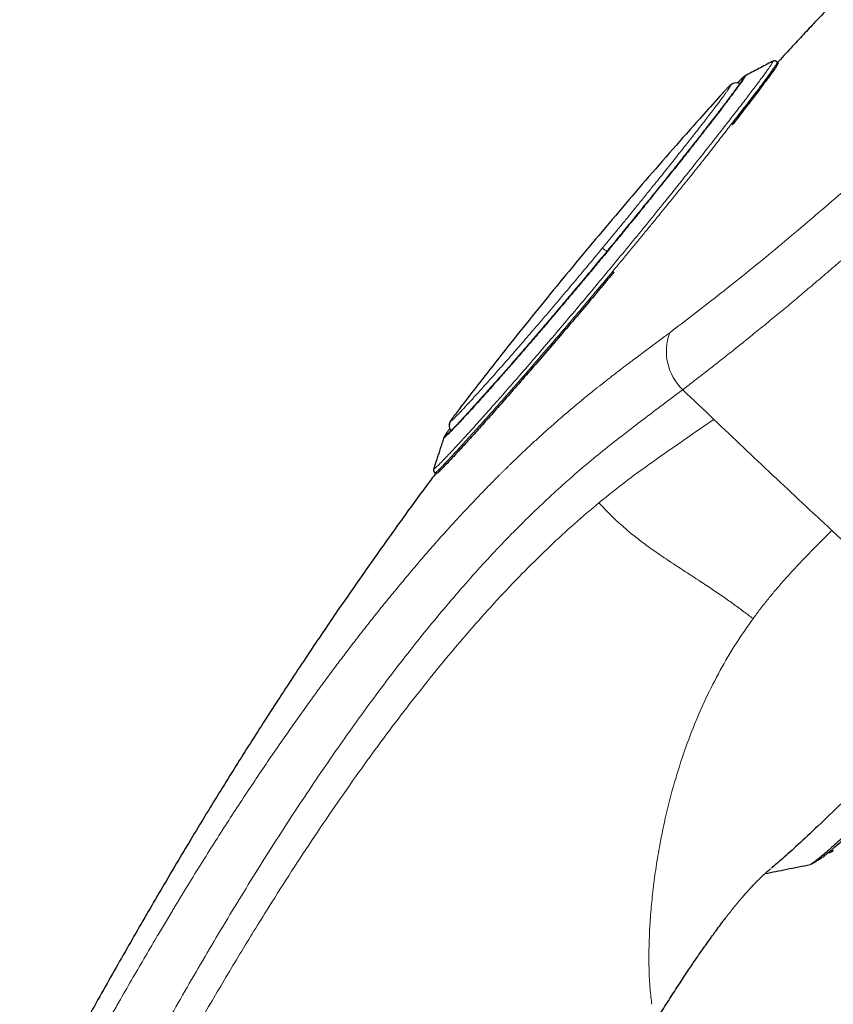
# Model space of a CAD drawing. Header units: millimetres. Extents: x 8 to 1170, y 12 to 886.
# Tile 207 of 256: x 1021 to 1061, y 782 to 831. Entities that reach past the tile are written whole.
import ezdxf

# ---------------------------------------------------------------- set-up
doc = ezdxf.new("R2010")
doc.units = ezdxf.units.MM

msp = doc.modelspace()

# ---------------------------------------------------------------- linework, layer by layer
at = {"color": 7, "linetype": 'Continuous', "lineweight": 30}
for p, q in [((1058.707, 828.941), (1058.667, 828.979)), ((1056.78, 827.893), (1056.735, 827.914)), ((1055.904, 827.397), (1055.897, 827.39)), ((1042.498, 811.301), (1042.483, 811.281)), ((1041.459, 808.345), (1041.513, 808.294)), ((1061.478, 789.376), (1061.474, 789.374)), ((1058.38, 788.511), (1058.416, 788.541))]:
    msp.add_line(p, q, dxfattribs=at)
at = {"color": 8, "linetype": 'Continuous', "lineweight": 0}
msp.add_line((1056.736, 827.914), (1056.742, 827.912), dxfattribs=at)
at = {"color": 8, "linetype": 'Continuous', "lineweight": 0, "flags": 128}
for points in [[(1055.473, 811.034), (1055.278, 811.22), (1055.083, 811.406), (1054.888, 811.592), (1054.692, 811.779), (1054.497, 811.965), (1054.302, 812.151), (1054.108, 812.338), (1053.913, 812.525)], [(1068.866, 798.627), (1067.928, 799.475), (1066.991, 800.324), (1066.056, 801.175), (1065.122, 802.028), (1064.19, 802.882), (1063.26, 803.739), (1062.331, 804.597), (1061.403, 805.457)]]:
    msp.add_lwpolyline(points, dxfattribs=at)
at = {"color": 7, "linetype": 'Continuous', "lineweight": 30}
for centre, radius, start, end in [((1056.607, 827.535), 0.4, 71.2905, 137.837), ((1042.575, 810.7), 0.4, 142.7249, 218.4096), ((947.181, 977.354), 220, 300.97239, 301.10582)]:
    msp.add_arc(centre, radius, start, end, dxfattribs=at)
at = {"color": 8, "linetype": 'Continuous', "lineweight": 0}
for centre, radius, start, end in [((1049.098, 818.313), 1.528, 48.9373, 59.4187), ((1055.771, 814.454), 2.679, 159.6263, 226.0859)]:
    msp.add_arc(centre, radius, start, end, dxfattribs=at)
for points, knots in [([(1053.259, 815.387), (1053.654, 815.685), (1054.442, 816.282), (1055.672, 817.239), (1056.933, 818.241), (1058.224, 819.293), (1059.543, 820.391), (1060.888, 821.535), (1062.256, 822.724), (1063.645, 823.957), (1065.054, 825.232), (1066.482, 826.546), (1067.928, 827.897), (1069.391, 829.282), (1070.871, 830.699), (1072.368, 832.141), (1073.881, 833.606), (1075.409, 835.089), (1076.95, 836.586), (1078.505, 838.095), (1080.07, 839.612), (1081.644, 841.134), (1083.225, 842.659), (1084.809, 844.185), (1086.397, 845.708), (1087.981, 847.229), (1089.559, 848.746), (1091.129, 850.257), (1092.688, 851.761), (1094.235, 853.255), (1095.767, 854.739), (1097.281, 856.209), (1098.776, 857.666), (1100.248, 859.106), (1101.696, 860.528), (1103.118, 861.93), (1104.513, 863.308), (1105.88, 864.66), (1107.216, 865.985), (1108.521, 867.281), (1109.794, 868.544), (1111.031, 869.774), (1112.233, 870.969), (1113.396, 872.126), (1114.52, 873.243), (1115.602, 874.319), (1116.641, 875.352), (1117.635, 876.341), (1118.583, 877.284), (1119.484, 878.181), (1120.336, 879.031), (1121.138, 879.832), (1121.889, 880.583), (1122.586, 881.283), (1123.229, 881.931), (1123.815, 882.526), (1124.345, 883.068), (1124.817, 883.556), (1125.23, 883.989), (1125.584, 884.367), (1125.88, 884.691), (1126.115, 884.958), (1126.29, 885.17), (1126.404, 885.326), (1126.458, 885.426), (1126.448, 885.467), (1126.383, 885.455), (1126.29, 885.401), (1126.244, 885.375)], [0, 0, 0, 0, 0.015143, 0.030276, 0.045399, 0.060513, 0.07562, 0.090722, 0.105821, 0.120921, 0.136024, 0.151133, 0.166251, 0.181383, 0.196532, 0.211701, 0.226883, 0.242073, 0.257272, 0.272479, 0.287691, 0.302906, 0.318121, 0.333332, 0.348538, 0.363734, 0.37892, 0.394099, 0.409272, 0.42444, 0.439605, 0.454767, 0.469928, 0.48509, 0.500253, 0.515418, 0.530584, 0.545752, 0.560922, 0.576095, 0.59127, 0.606447, 0.621625, 0.636805, 0.651985, 0.667167, 0.682348, 0.697528, 0.712708, 0.727887, 0.743066, 0.758244, 0.77342, 0.788596, 0.80377, 0.818945, 0.834119, 0.849291, 0.864462, 0.879633, 0.894803, 0.909973, 0.925143, 0.940312, 0.955482, 0.970653, 0.985824, 1, 1, 1, 1]), ([(1053.913, 812.525), (1054.116, 812.68), (1054.524, 812.992), (1055.147, 813.475), (1055.78, 813.97), (1056.421, 814.477), (1057.068, 814.994), (1057.719, 815.521), (1058.374, 816.056), (1059.036, 816.602), (1059.71, 817.165), (1060.395, 817.742), (1061.092, 818.336), (1061.795, 818.941), (1062.505, 819.557), (1063.22, 820.185), (1063.941, 820.824), (1064.666, 821.474), (1065.397, 822.133), (1066.132, 822.803), (1066.872, 823.482), (1067.616, 824.171), (1068.361, 824.865), (1069.106, 825.563), (1069.85, 826.266), (1070.598, 826.976), (1071.356, 827.699), (1072.122, 828.434), (1072.898, 829.18), (1073.678, 829.932), (1074.461, 830.69), (1075.249, 831.452), (1076.04, 832.219), (1076.834, 832.99), (1077.631, 833.763), (1078.43, 834.54), (1079.232, 835.319), (1080.038, 836.101), (1080.841, 836.88), (1081.642, 837.657), (1082.44, 838.43), (1083.241, 839.204), (1084.048, 839.985), (1084.862, 840.772), (1085.683, 841.564), (1086.505, 842.357), (1087.328, 843.149), (1088.151, 843.94), (1088.974, 844.732), (1089.794, 845.522), (1090.613, 846.311), (1091.43, 847.097), (1092.244, 847.883), (1093.057, 848.667), (1093.862, 849.445), (1094.659, 850.215), (1095.449, 850.979), (1096.235, 851.741), (1097.023, 852.505), (1097.812, 853.271), (1098.602, 854.04), (1099.387, 854.804), (1100.168, 855.566), (1100.943, 856.323), (1101.712, 857.076), (1102.475, 857.824), (1103.231, 858.567), (1103.98, 859.305), (1104.723, 860.037), (1105.458, 860.763), (1106.182, 861.479), (1106.894, 862.184), (1107.594, 862.878), (1108.288, 863.565), (1108.978, 864.25), (1109.665, 864.932), (1110.348, 865.611), (1111.022, 866.282), (1111.688, 866.945), (1112.345, 867.599), (1112.993, 868.244), (1113.631, 868.879), (1114.259, 869.505), (1114.876, 870.121), (1115.484, 870.726), (1116.081, 871.322), (1116.665, 871.904), (1117.234, 872.473), (1117.79, 873.027), (1118.335, 873.571), (1118.872, 874.107), (1119.402, 874.635), (1119.923, 875.156), (1120.433, 875.665), (1120.93, 876.161), (1121.415, 876.646), (1121.888, 877.119), (1122.348, 877.578), (1122.794, 878.026), (1123.227, 878.46), (1123.648, 878.881), (1124.055, 879.29), (1124.446, 879.683), (1124.821, 880.062), (1125.182, 880.425), (1125.528, 880.775), (1125.863, 881.115), (1126.187, 881.443), (1126.498, 881.76), (1126.794, 882.063), (1127.076, 882.352), (1127.342, 882.627), (1127.594, 882.887), (1127.83, 883.134), (1128.05, 883.366), (1128.256, 883.583), (1128.446, 883.786), (1128.621, 883.975), (1128.779, 884.149), (1128.922, 884.307), (1129.048, 884.451), (1129.16, 884.58), (1129.257, 884.697), (1129.34, 884.799), (1129.407, 884.888), (1129.458, 884.962), (1129.494, 885.021), (1129.513, 885.065), (1129.518, 885.092), (1129.51, 885.098), (1129.507, 885.1)], [0, 0, 0, 0, 0.007866, 0.015733, 0.023601, 0.03147, 0.039338, 0.047065, 0.054791, 0.062517, 0.070242, 0.078124, 0.086005, 0.093887, 0.101768, 0.10965, 0.117531, 0.125413, 0.133278, 0.141143, 0.149009, 0.156876, 0.164743, 0.172471, 0.1802, 0.18793, 0.19566, 0.203548, 0.211434, 0.219319, 0.227204, 0.235088, 0.242971, 0.250854, 0.258719, 0.266584, 0.274449, 0.282314, 0.29018, 0.297905, 0.30563, 0.313356, 0.321083, 0.328967, 0.336853, 0.34474, 0.352628, 0.360516, 0.368403, 0.376289, 0.384156, 0.392023, 0.399889, 0.407755, 0.41562, 0.423345, 0.43107, 0.438794, 0.446519, 0.454401, 0.462284, 0.470167, 0.478051, 0.485935, 0.49382, 0.501706, 0.509576, 0.517448, 0.525319, 0.533188, 0.541056, 0.548784, 0.55651, 0.564236, 0.571961, 0.579844, 0.587727, 0.595609, 0.603492, 0.611374, 0.619257, 0.62714, 0.635006, 0.642873, 0.65074, 0.658609, 0.666478, 0.674208, 0.681939, 0.689669, 0.697398, 0.705284, 0.713168, 0.721052, 0.728936, 0.736819, 0.744702, 0.752584, 0.76045, 0.768315, 0.77618, 0.784046, 0.791912, 0.799638, 0.807364, 0.815092, 0.82282, 0.830707, 0.838595, 0.846484, 0.854371, 0.862258, 0.870143, 0.878028, 0.885895, 0.893761, 0.901627, 0.909493, 0.917359, 0.925084, 0.932809, 0.940534, 0.948259, 0.956143, 0.964027, 0.971911, 0.979797, 0.987683, 0.995571, 1, 1, 1, 1]), ([(1050.262, 818.594), (1050.538, 818.929), (1051.091, 819.598), (1051.909, 820.597), (1052.707, 821.579), (1053.478, 822.536), (1054.214, 823.456), (1054.908, 824.331), (1055.554, 825.152), (1056.149, 825.912), (1056.686, 826.604), (1057.159, 827.219), (1057.563, 827.749), (1057.895, 828.194), (1058.152, 828.548), (1058.332, 828.809), (1058.425, 828.964), (1058.452, 829.027), (1058.42, 829.004), (1058.411, 828.997)], [0, 0, 0, 0, 0.0610048, 0.1221044, 0.1833153, 0.2444814, 0.305581, 0.3665885, 0.4276442, 0.4888365, 0.5500092, 0.6110054, 0.671986, 0.7331559, 0.79435, 0.8554043, 0.916404, 0.9775324, 1, 1, 1, 1]), ([(1058.663, 828.975), (1058.661, 828.957), (1058.655, 828.918), (1058.481, 828.654), (1058.199, 828.262), (1057.835, 827.774), (1057.425, 827.234), (1057.016, 826.704), (1056.696, 826.293), (1056.527, 826.076), (1056.441, 825.965), (1056.397, 825.908), (1056.374, 825.88), (1056.363, 825.866), (1056.358, 825.859), (1056.355, 825.855), (1056.354, 825.854), (1056.298, 825.782), (1056.147, 825.585), (1055.851, 825.202), (1055.412, 824.637), (1054.893, 823.978), (1054.32, 823.259), (1053.722, 822.516), (1053.177, 821.845), (1052.719, 821.283), (1052.375, 820.863), (1052.014, 820.423), (1051.635, 819.962), (1051.239, 819.483), (1050.827, 818.985), (1050.547, 818.648), (1050.405, 818.477)], [0, 0, 0, 0, 0.074241, 0.155114, 0.237851, 0.301152, 0.365511, 0.43093, 0.46405, 0.480711, 0.489067, 0.493251, 0.495345, 0.496392, 0.496916, 0.497177, 0.497308, 0.497332, 0.515722, 0.546816, 0.590612, 0.647104, 0.691829, 0.742197, 0.798207, 0.823946, 0.850723, 0.878536, 0.907386, 0.937274, 0.968198, 1, 1, 1, 1]), ([(1049.875, 819.629), (1050.002, 819.781), (1050.254, 820.087), (1050.629, 820.542), (1051, 820.994), (1051.365, 821.442), (1051.724, 821.883), (1052.076, 822.317), (1052.406, 822.725), (1052.713, 823.107), (1053, 823.464), (1053.278, 823.812), (1053.547, 824.15), (1053.807, 824.477), (1054.057, 824.793), (1054.297, 825.098), (1054.537, 825.403), (1054.772, 825.705), (1055.002, 826), (1055.215, 826.276), (1055.409, 826.53), (1055.586, 826.763), (1055.745, 826.973), (1055.879, 827.154), (1055.991, 827.307), (1056.084, 827.435), (1056.161, 827.544), (1056.223, 827.635), (1056.269, 827.708), (1056.3, 827.76), (1056.316, 827.795), (1056.313, 827.801), (1056.311, 827.804)], [0, 0, 0, 0, 0.035655, 0.071278, 0.106882, 0.142478, 0.178073, 0.213673, 0.249283, 0.280453, 0.311635, 0.342834, 0.374054, 0.405299, 0.436579, 0.467902, 0.499281, 0.535129, 0.570895, 0.606598, 0.642259, 0.677894, 0.713517, 0.749145, 0.780334, 0.811547, 0.842794, 0.874086, 0.905438, 0.936863, 0.968377, 1, 1, 1, 1]), ([(1056.311, 827.803), (1056.307, 827.802), (1056.297, 827.801), (1056.264, 827.774), (1056.216, 827.729), (1056.152, 827.665), (1056.072, 827.58), (1055.99, 827.492), (1055.928, 827.424), (1055.904, 827.397)], [0, 0, 0, 0, 0.1518272, 0.3027181, 0.4530137, 0.6030578, 0.7531951, 0.9037682, 1, 1, 1, 1]), ([(1042.257, 810.942), (1042.27, 810.948), (1042.298, 810.96), (1042.432, 811.084), (1042.632, 811.286), (1042.903, 811.571), (1043.241, 811.935), (1043.642, 812.374), (1044.099, 812.882), (1044.609, 813.454), (1045.167, 814.088), (1045.767, 814.777), (1046.402, 815.512), (1047.066, 816.286), (1047.752, 817.093), (1048.453, 817.924), (1049.165, 818.772), (1049.638, 819.343), (1049.875, 819.629)], [0, 0, 0, 0, 0.062508, 0.124931, 0.187392, 0.250014, 0.312689, 0.375244, 0.43769, 0.500037, 0.562315, 0.624607, 0.686958, 0.749383, 0.811883, 0.874461, 0.937145, 1, 1, 1, 1]), ([(1041.42, 808.579), (1041.415, 808.567), (1041.4, 808.532), (1041.465, 808.577), (1041.609, 808.707), (1041.842, 808.94), (1042.154, 809.263), (1042.541, 809.676), (1043, 810.175), (1043.528, 810.756), (1044.118, 811.414), (1044.764, 812.144), (1045.459, 812.937), (1046.197, 813.786), (1046.969, 814.683), (1047.77, 815.622), (1048.592, 816.594), (1049.426, 817.589), (1049.984, 818.26), (1050.262, 818.594)], [0, 0, 0, 0, 0.029424, 0.090115, 0.150633, 0.211129, 0.27181, 0.332518, 0.393099, 0.453612, 0.514226, 0.574909, 0.635633, 0.696261, 0.756784, 0.817413, 0.878368, 0.939356, 1, 1, 1, 1]), ([(1050.405, 818.477), (1050.11, 818.122), (1049.522, 817.416), (1048.645, 816.377), (1047.786, 815.369), (1046.863, 814.296), (1045.898, 813.185), (1044.928, 812.08), (1044.055, 811.096), (1043.294, 810.249), (1042.654, 809.548), (1042.146, 809.002), (1041.769, 808.61), (1041.546, 808.396), (1041.447, 808.314), (1041.462, 808.347), (1041.463, 808.349)], [0, 0, 0, 0, 0.0652948, 0.1301772, 0.1946485, 0.2587097, 0.3434613, 0.4274897, 0.5107979, 0.593389, 0.6752661, 0.7564324, 0.8368913, 0.9166462, 0.9957005, 1, 1, 1, 1]), ([(1021.48, 774.398), (1021.599, 774.615), (1021.833, 775.04), (1022.178, 775.666), (1022.51, 776.269), (1022.831, 776.849), (1023.139, 777.405), (1023.435, 777.939), (1023.719, 778.449), (1023.981, 778.918), (1024.221, 779.347), (1024.441, 779.739), (1024.651, 780.112), (1024.807, 780.389), (1024.911, 780.574), (1024.968, 780.673), (1025.023, 780.771), (1025.079, 780.871), (1025.144, 780.984), (1025.314, 781.283), (1025.674, 781.916), (1026.218, 782.863), (1026.846, 783.944), (1027.399, 784.884), (1027.877, 785.688), (1028.182, 786.197), (1028.387, 786.537), (1028.492, 786.711), (1028.597, 786.884), (1028.702, 787.056), (1028.806, 787.228), (1029.092, 787.695), (1029.559, 788.453), (1030.21, 789.493), (1030.862, 790.516), (1031.514, 791.523), (1032.166, 792.512), (1032.819, 793.485), (1033.477, 794.449), (1034.14, 795.404), (1034.81, 796.349), (1035.331, 797.073), (1035.704, 797.583), (1035.929, 797.889), (1036.154, 798.193), (1036.379, 798.494), (1036.603, 798.794), (1036.827, 799.091), (1037.175, 799.548), (1037.645, 800.159), (1038.238, 800.916), (1038.83, 801.657), (1039.421, 802.383), (1040.011, 803.094), (1040.599, 803.788), (1041.186, 804.467), (1041.747, 805.103), (1042.283, 805.698), (1042.794, 806.255), (1043.304, 806.799), (1043.791, 807.309), (1044.257, 807.786), (1044.585, 808.117), (1044.799, 808.33), (1044.898, 808.428), (1044.997, 808.526), (1045.096, 808.623), (1045.195, 808.72), (1045.294, 808.816), (1045.495, 809.011), (1045.801, 809.303), (1046.214, 809.692), (1046.638, 810.082), (1047.072, 810.473), (1047.531, 810.879), (1048.016, 811.3), (1048.507, 811.715), (1048.899, 812.039), (1049.127, 812.225), (1049.209, 812.292), (1049.229, 812.308), (1049.25, 812.325), (1049.27, 812.341), (1049.29, 812.357), (1049.311, 812.374), (1049.331, 812.39), (1049.368, 812.42), (1049.427, 812.467), (1049.511, 812.535), (1049.61, 812.613), (1049.722, 812.702), (1049.848, 812.802), (1049.988, 812.912), (1050.142, 813.032), (1050.296, 813.152), (1050.449, 813.27), (1050.598, 813.386), (1050.757, 813.507), (1050.923, 813.634), (1051.098, 813.768), (1051.267, 813.895), (1051.425, 814.015), (1051.616, 814.158), (1051.847, 814.331), (1052.115, 814.531), (1052.369, 814.722), (1052.611, 814.902), (1052.839, 815.072), (1053.053, 815.232), (1053.192, 815.336), (1053.259, 815.387)], [0, 0, 0, 0, 0.0122929, 0.0241518, 0.0355767, 0.0465675, 0.057124, 0.0672463, 0.0769343, 0.0861881, 0.0939723, 0.1014203, 0.1085323, 0.1153083, 0.1172323, 0.1191273, 0.1209935, 0.1228307, 0.1248265, 0.12749, 0.139967, 0.1611455, 0.1819431, 0.2023642, 0.2156384, 0.2287521, 0.2321604, 0.2355578, 0.2389444, 0.2423202, 0.2456852, 0.2490395, 0.2698644, 0.2905281, 0.3110374, 0.331399, 0.3516196, 0.3717061, 0.3916655, 0.4120324, 0.4322808, 0.4524188, 0.4591766, 0.4659233, 0.4726589, 0.4793839, 0.4860986, 0.4928033, 0.4994983, 0.517208, 0.5348643, 0.5524738, 0.5700429, 0.587578, 0.6050856, 0.6225725, 0.6400451, 0.6554147, 0.6707827, 0.6861536, 0.7015316, 0.7150736, 0.7286273, 0.731672, 0.7347173, 0.7377635, 0.7408105, 0.7438583, 0.746907, 0.7499567, 0.7624473, 0.7753237, 0.7885855, 0.8022318, 0.8162614, 0.8321347, 0.8484669, 0.8632162, 0.8698171, 0.870469, 0.8711216, 0.8717748, 0.8724287, 0.8730833, 0.8737385, 0.8743943, 0.8750508, 0.877331, 0.880061, 0.8832399, 0.8868669, 0.8909408, 0.8954607, 0.9004252, 0.9058327, 0.9103913, 0.9152217, 0.9203228, 0.9256937, 0.9313335, 0.9372409, 0.9420032, 0.946586, 0.9555921, 0.9641355, 0.9722187, 0.9798443, 0.9870147, 0.9937325, 1, 1, 1, 1]), ([(1023.775, 773.144), (1024.37, 774.225), (1025.552, 776.373), (1027.333, 779.566), (1029.12, 782.708), (1030.934, 785.79), (1032.783, 788.8), (1034.665, 791.722), (1036.577, 794.538), (1038.513, 797.226), (1040.462, 799.764), (1042.411, 802.127), (1044.348, 804.296), (1046.265, 806.253), (1048.157, 808.005), (1050.036, 809.579), (1051.931, 811.034), (1053.245, 812.022), (1053.913, 812.525)], [0, 0, 0, 0, 0.064247, 0.12759, 0.19034, 0.252735, 0.314923, 0.376904, 0.438716, 0.500386, 0.561877, 0.623206, 0.684466, 0.745813, 0.807529, 0.87001, 0.933882, 1, 1, 1, 1]), ([(1042.483, 811.281), (1042.442, 811.227), (1042.342, 811.096), (1042.261, 810.976), (1042.258, 810.953), (1042.257, 810.942)], [0, 0, 0, 0, 0.254741, 0.626808, 1, 1, 1, 1]), ([(1049.7, 806.841), (1050.18, 807.226), (1051.14, 807.996), (1052.574, 809.026), (1054.005, 810.017), (1054.984, 810.695), (1055.473, 811.034)], [0, 0, 0, 0, 0.2500592, 0.500048, 0.7500107, 1, 1, 1, 1]), ([(1061.403, 805.457), (1060.907, 805.919), (1059.914, 806.843), (1058.43, 808.235), (1056.949, 809.632), (1055.965, 810.567), (1055.473, 811.034)], [0, 0, 0, 0, 0.249953, 0.499948, 0.749987, 1, 1, 1, 1]), ([(1027.386, 776.774), (1027.854, 777.608), (1028.778, 779.256), (1030.177, 781.684), (1031.578, 784.046), (1032.893, 786.188), (1034.124, 788.126), (1035.271, 789.877), (1036.441, 791.606), (1037.604, 793.263), (1038.76, 794.854), (1039.909, 796.379), (1041.087, 797.882), (1042.291, 799.352), (1043.515, 800.779), (1044.753, 802.15), (1045.997, 803.451), (1047.241, 804.668), (1048.479, 805.808), (1049.293, 806.496), (1049.7, 806.841)], [0, 0, 0, 0, 0.06895, 0.136199, 0.202345, 0.26796, 0.31941, 0.370977, 0.42292, 0.475574, 0.524351, 0.574114, 0.624858, 0.676599, 0.729267, 0.782654, 0.836558, 0.890825, 0.945348, 1, 1, 1, 1]), ([(1057.449, 801.028), (1057.295, 801.144), (1056.978, 801.383), (1056.482, 801.748), (1055.939, 802.133), (1055.335, 802.544), (1054.671, 802.98), (1053.966, 803.437), (1053.255, 803.901), (1052.578, 804.358), (1051.961, 804.801), (1051.414, 805.226), (1050.929, 805.636), (1050.492, 806.037), (1050.088, 806.437), (1049.83, 806.707), (1049.7, 806.841)], [0, 0, 0, 0, 0.059439, 0.121973, 0.189716, 0.264649, 0.347765, 0.436136, 0.525634, 0.611446, 0.689655, 0.76039, 0.824923, 0.884994, 0.942543, 1, 1, 1, 1]), ([(1061.403, 805.457), (1061.223, 805.277), (1060.863, 804.916), (1060.337, 804.384), (1059.822, 803.85), (1059.354, 803.346), (1058.928, 802.871), (1058.544, 802.425), (1058.17, 801.97), (1057.803, 801.506), (1057.567, 801.187), (1057.449, 801.028)], [0, 0, 0, 0, 0.124976, 0.249963, 0.375008, 0.500121, 0.600209, 0.70025, 0.800215, 0.90012, 1, 1, 1, 1]), ([(1057.449, 801.028), (1057.158, 800.614), (1056.576, 799.787), (1055.787, 798.446), (1055.065, 797.031), (1054.422, 795.544), (1053.858, 793.999), (1053.377, 792.412), (1053.019, 790.962), (1052.758, 789.673), (1052.57, 788.556), (1052.423, 787.461), (1052.316, 786.401), (1052.253, 785.486), (1052.223, 784.711), (1052.213, 784.066), (1052.219, 783.468), (1052.24, 782.921), (1052.273, 782.434), (1052.315, 782.004), (1052.349, 781.776), (1052.365, 781.661)], [0, 0, 0, 0, 0.071262, 0.142554, 0.213883, 0.285296, 0.356591, 0.427824, 0.499226, 0.549233, 0.599196, 0.649094, 0.698941, 0.7488, 0.784444, 0.820124, 0.855852, 0.891577, 0.927247, 0.963102, 1, 1, 1, 1])]:
    msp.add_open_spline(points, degree=3, knots=knots, dxfattribs=at)
at = {"color": 7, "linetype": 'Continuous', "lineweight": 30}
for points, knots in [([(1126.243, 885.373), (1126.059, 885.26), (1125.412, 884.864), (1124.313, 884.175), (1122.95, 883.311), (1121.609, 882.446), (1120.295, 881.587), (1119.009, 880.733), (1117.75, 879.887), (1116.51, 879.043), (1115.28, 878.196), (1114.06, 877.347), (1112.85, 876.496), (1111.659, 875.649), (1110.486, 874.806), (1109.331, 873.969), (1108.194, 873.137), (1107.074, 872.31), (1105.973, 871.489), (1104.888, 870.673), (1103.821, 869.864), (1102.771, 869.062), (1101.738, 868.266), (1100.721, 867.476), (1099.689, 866.669), (1098.642, 865.843), (1097.581, 865.001), (1096.54, 864.167), (1095.518, 863.343), (1094.546, 862.553), (1093.621, 861.796), (1092.743, 861.073), (1091.88, 860.358), (1091.033, 859.652), (1090.202, 858.954), (1089.386, 858.266), (1088.56, 857.564), (1087.724, 856.85), (1086.879, 856.125), (1086.053, 855.411), (1085.245, 854.708), (1084.455, 854.017), (1083.683, 853.338), (1082.929, 852.671), (1082.192, 852.016), (1081.473, 851.374), (1080.776, 850.747), (1080.1, 850.136), (1079.444, 849.541), (1078.805, 848.958), (1078.173, 848.378), (1077.547, 847.801), (1076.928, 847.229), (1076.327, 846.67), (1075.743, 846.125), (1075.178, 845.594), (1074.63, 845.078), (1074.114, 844.589), (1073.628, 844.128), (1073.171, 843.693), (1072.729, 843.27), (1072.302, 842.859), (1071.889, 842.461), (1071.49, 842.076), (1071.105, 841.703), (1070.735, 841.343), (1070.379, 840.995), (1070.037, 840.66), (1069.709, 840.339), (1069.4, 840.035), (1069.11, 839.75), (1068.839, 839.482), (1068.58, 839.225), (1068.334, 838.98), (1068.094, 838.742), (1067.862, 838.51), (1067.637, 838.286), (1067.427, 838.075), (1067.23, 837.878), (1067.048, 837.695), (1066.879, 837.526), (1066.725, 837.37), (1066.584, 837.228), (1066.457, 837.1), (1066.344, 836.986), (1066.245, 836.886), (1066.161, 836.8), (1066.091, 836.73), (1066.036, 836.674), (1065.992, 836.63), (1065.964, 836.6), (1065.947, 836.583), (1065.938, 836.574), (1065.926, 836.562), (1065.905, 836.541), (1065.873, 836.508), (1065.829, 836.464), (1065.775, 836.409), (1065.711, 836.344), (1065.637, 836.269), (1065.553, 836.183), (1065.463, 836.091), (1065.255, 835.88), (1064.951, 835.569), (1064.555, 835.163), (1064.184, 834.782), (1063.825, 834.41), (1063.53, 834.105), (1063.296, 833.862), (1063.121, 833.681), (1062.949, 833.501), (1062.774, 833.318), (1062.591, 833.127), (1062.395, 832.922), (1062.187, 832.704), (1061.966, 832.472), (1061.733, 832.226), (1061.486, 831.966), (1061.228, 831.692), (1060.962, 831.41), (1060.69, 831.121), (1060.411, 830.824), (1060.122, 830.515), (1059.822, 830.193), (1059.504, 829.851), (1059.168, 829.489), (1058.891, 829.189), (1058.729, 829.012), (1058.684, 828.964)], [0, 0, 0, 0, 0.007321, 0.025799, 0.044081, 0.062166, 0.080054, 0.097432, 0.114621, 0.13162, 0.148429, 0.165385, 0.182143, 0.198703, 0.215064, 0.231227, 0.247192, 0.26296, 0.278529, 0.2939, 0.309073, 0.324048, 0.338825, 0.353404, 0.367785, 0.383375, 0.398725, 0.413835, 0.428704, 0.443333, 0.456424, 0.469315, 0.482008, 0.494501, 0.506795, 0.51889, 0.530785, 0.54364, 0.556254, 0.568626, 0.580756, 0.592646, 0.604294, 0.615701, 0.626868, 0.637794, 0.648479, 0.65874, 0.668768, 0.678565, 0.68813, 0.69794, 0.707495, 0.716793, 0.725835, 0.734621, 0.743151, 0.751425, 0.758785, 0.765929, 0.772858, 0.779572, 0.786071, 0.792355, 0.798423, 0.804277, 0.809915, 0.815338, 0.820546, 0.825538, 0.830049, 0.834367, 0.838495, 0.842431, 0.846176, 0.849991, 0.853586, 0.856958, 0.860109, 0.863038, 0.865746, 0.868232, 0.870496, 0.872538, 0.874358, 0.875957, 0.877334, 0.878427, 0.879324, 0.880024, 0.880528, 0.880714, 0.880846, 0.880966, 0.88129, 0.881835, 0.882546, 0.883419, 0.884453, 0.885649, 0.887006, 0.888509, 0.890031, 0.897078, 0.903286, 0.909319, 0.915177, 0.92086, 0.923766, 0.926625, 0.929436, 0.932241, 0.935234, 0.93844, 0.941858, 0.945489, 0.949333, 0.953389, 0.957658, 0.96214, 0.96656, 0.97117, 0.975968, 0.980956, 0.986133, 0.991831, 0.997741, 1, 1, 1, 1]), ([(1140.053, 871.55), (1140.054, 871.549), (1140.058, 871.538), (1140.031, 871.479), (1139.968, 871.368), (1139.86, 871.21), (1139.713, 871.013), (1139.527, 870.775), (1139.309, 870.505), (1139.062, 870.208), (1138.792, 869.888), (1138.49, 869.536), (1138.158, 869.152), (1137.795, 868.736), (1137.386, 868.273), (1136.931, 867.76), (1136.425, 867.193), (1135.884, 866.591), (1135.308, 865.954), (1134.699, 865.282), (1134.054, 864.574), (1133.394, 863.852), (1132.722, 863.119), (1132.043, 862.381), (1131.339, 861.617), (1130.609, 860.827), (1129.853, 860.012), (1129.05, 859.147), (1128.198, 858.231), (1127.295, 857.262), (1126.366, 856.266), (1125.41, 855.244), (1124.428, 854.196), (1123.418, 853.121), (1122.411, 852.05), (1121.412, 850.99), (1120.427, 849.946), (1119.427, 848.889), (1118.414, 847.817), (1117.386, 846.732), (1116.314, 845.601), (1115.197, 844.424), (1114.035, 843.201), (1112.86, 841.965), (1111.67, 840.716), (1110.467, 839.454), (1109.248, 838.177), (1108.051, 836.925), (1106.881, 835.703), (1105.742, 834.514), (1104.602, 833.325), (1103.458, 832.134), (1102.313, 830.942), (1101.132, 829.714), (1099.917, 828.452), (1098.67, 827.157), (1097.423, 825.864), (1096.176, 824.572), (1094.929, 823.282), (1093.684, 821.996), (1092.479, 820.752), (1091.317, 819.555), (1090.2, 818.405), (1089.094, 817.268), (1087.998, 816.143), (1086.913, 815.029), (1085.806, 813.894), (1084.679, 812.74), (1083.534, 811.569), (1082.405, 810.415), (1081.291, 809.278), (1080.192, 808.159), (1079.112, 807.06), (1078.083, 806.015), (1077.107, 805.026), (1076.181, 804.089), (1075.275, 803.174), (1074.391, 802.282), (1073.528, 801.412), (1072.661, 800.54), (1071.792, 799.669), (1070.927, 798.803), (1070.089, 797.966), (1069.279, 797.158), (1068.497, 796.381), (1067.745, 795.636), (1067.047, 794.947), (1066.401, 794.312), (1065.803, 793.726), (1065.235, 793.172), (1064.695, 792.648), (1064.185, 792.155), (1063.69, 791.679), (1063.213, 791.223), (1062.758, 790.792), (1062.34, 790.4), (1061.959, 790.047), (1061.616, 789.734), (1061.311, 789.46), (1061.051, 789.233), (1060.834, 789.05), (1060.657, 788.906), (1060.511, 788.796), (1060.401, 788.722), (1060.334, 788.684), (1060.315, 788.683), (1060.31, 788.682)], [0, 0, 0, 0, 0.0005, 0.010682, 0.020868, 0.031067, 0.041289, 0.051543, 0.061781, 0.071116, 0.080418, 0.089693, 0.098949, 0.108192, 0.11743, 0.127653, 0.13784, 0.148001, 0.158144, 0.168279, 0.178415, 0.188614, 0.197957, 0.20728, 0.216592, 0.2259, 0.235211, 0.244532, 0.254669, 0.264793, 0.274913, 0.285039, 0.295182, 0.30535, 0.3156, 0.324978, 0.334324, 0.343645, 0.35295, 0.362246, 0.371543, 0.381651, 0.391749, 0.401848, 0.411959, 0.422094, 0.432262, 0.442499, 0.451863, 0.461198, 0.470513, 0.479817, 0.48912, 0.498429, 0.508541, 0.518651, 0.528769, 0.538908, 0.549079, 0.559293, 0.569517, 0.57885, 0.588155, 0.59744, 0.606713, 0.615983, 0.625259, 0.635388, 0.645518, 0.65566, 0.665824, 0.67602, 0.68626, 0.696453, 0.705751, 0.71503, 0.724299, 0.733564, 0.742834, 0.752116, 0.762243, 0.772378, 0.782531, 0.792711, 0.802929, 0.813192, 0.823394, 0.832694, 0.841977, 0.851249, 0.860518, 0.86979, 0.879075, 0.889249, 0.899408, 0.909562, 0.91972, 0.929891, 0.940085, 0.950253, 0.959547, 0.968833, 0.978118, 0.987409, 0.996714, 1, 1, 1, 1]), ([(1060.837, 788.989), (1060.853, 788.998), (1060.906, 789.028), (1061.053, 789.138), (1061.274, 789.316), (1061.551, 789.552), (1061.872, 789.836), (1062.234, 790.164), (1062.633, 790.532), (1063.076, 790.946), (1063.562, 791.406), (1064.104, 791.923), (1064.705, 792.501), (1065.367, 793.142), (1066.076, 793.832), (1066.831, 794.572), (1067.632, 795.36), (1068.461, 796.18), (1069.313, 797.025), (1070.182, 797.891), (1071.085, 798.792), (1072.022, 799.729), (1073.013, 800.724), (1074.06, 801.777), (1075.164, 802.889), (1076.3, 804.037), (1077.47, 805.22), (1078.673, 806.44), (1079.883, 807.67), (1081.096, 808.906), (1082.306, 810.139), (1083.535, 811.394), (1084.782, 812.67), (1086.075, 813.993), (1087.41, 815.362), (1088.786, 816.775), (1090.175, 818.204), (1091.578, 819.648), (1092.997, 821.11), (1094.403, 822.562), (1095.793, 823.999), (1097.16, 825.414), (1098.531, 826.835), (1099.906, 828.261), (1100.823, 829.214), (1101.282, 829.691)], [0, 0, 0, 0, 0.01104, 0.035252, 0.059495, 0.0838, 0.108114, 0.13093, 0.15367, 0.176358, 0.199019, 0.22168, 0.24597, 0.270205, 0.294416, 0.318634, 0.342888, 0.367227, 0.390106, 0.4129, 0.435634, 0.458333, 0.481025, 0.505248, 0.529416, 0.553563, 0.577721, 0.601921, 0.626269, 0.649195, 0.672044, 0.694846, 0.71763, 0.740424, 0.764617, 0.788736, 0.812816, 0.836893, 0.861001, 0.88531, 0.908259, 0.931171, 0.954077, 0.97701, 1, 1, 1, 1]), ([(1058.704, 828.938), (1058.704, 828.927), (1058.705, 828.906), (1058.616, 828.76), (1058.454, 828.522), (1058.21, 828.183), (1057.884, 827.744), (1057.474, 827.203), (1056.987, 826.569), (1056.6, 826.071), (1056.405, 825.821)], [0, 0, 0, 0, 0.10731, 0.22808, 0.351129, 0.476467, 0.6041, 0.734035, 0.86628, 1, 1, 1, 1]), ([(1058.407, 829.003), (1058.183, 828.884), (1057.724, 828.642), (1057.266, 828.399), (1057.031, 828.275)], [0, 0, 0, 0, 0.4895449, 1, 1, 1, 1]), ([(1058.667, 828.978), (1058.654, 828.989), (1058.626, 829.012), (1058.58, 829.03), (1058.533, 829.037), (1058.49, 829.034), (1058.451, 829.024), (1058.43, 829.014), (1058.419, 829.008)], [0, 0, 0, 0, 0.145793, 0.300566, 0.463465, 0.634175, 0.812865, 1, 1, 1, 1]), ([(1057.031, 828.275), (1057.032, 828.275), (1057.033, 828.276), (1057.035, 828.277), (1057.037, 828.278), (1057.038, 828.278), (1057.039, 828.278), (1057.041, 828.279), (1057.048, 828.279), (1057.048, 828.262), (1057.007, 828.187), (1056.934, 828.076), (1056.845, 827.949), (1056.756, 827.825), (1056.684, 827.727), (1056.643, 827.67), (1056.631, 827.655), (1056.619, 827.639), (1056.607, 827.623), (1056.595, 827.606), (1056.582, 827.59), (1056.566, 827.567), (1056.54, 827.533), (1056.5, 827.479), (1056.444, 827.403), (1056.369, 827.302), (1056.273, 827.174), (1056.176, 827.045), (1056.084, 826.923), (1056.004, 826.817), (1055.924, 826.712), (1055.847, 826.611), (1055.775, 826.517), (1055.682, 826.396), (1055.57, 826.249), (1055.438, 826.078), (1055.336, 825.947), (1055.264, 825.853), (1055.219, 825.796), (1055.176, 825.741), (1055.134, 825.688), (1055.095, 825.637), (1054.958, 825.462), (1054.715, 825.151), (1054.347, 824.686), (1053.992, 824.238), (1053.656, 823.816), (1053.343, 823.427), (1053.076, 823.094), (1052.885, 822.858), (1052.789, 822.739), (1052.74, 822.679), (1052.716, 822.649), (1052.704, 822.634), (1052.698, 822.626), (1052.695, 822.623), (1052.675, 822.598), (1052.626, 822.537), (1052.542, 822.433), (1052.433, 822.298), (1052.303, 822.136), (1052.146, 821.942), (1051.963, 821.716), (1051.781, 821.491), (1051.605, 821.274), (1051.445, 821.076), (1051.292, 820.888), (1051.152, 820.717), (1051.027, 820.563), (1050.868, 820.368), (1050.678, 820.137), (1050.463, 819.875), (1050.3, 819.676), (1050.185, 819.537), (1050.114, 819.451), (1050.045, 819.368), (1049.979, 819.288), (1049.915, 819.211), (1049.709, 818.962), (1049.358, 818.54), (1048.864, 817.949), (1048.372, 817.363), (1047.884, 816.785), (1047.403, 816.218), (1046.93, 815.663), (1046.468, 815.125), (1046.018, 814.604), (1045.583, 814.103), (1045.164, 813.624), (1044.764, 813.168), (1044.384, 812.738), (1044.026, 812.337), (1043.691, 811.964), (1043.382, 811.623), (1043.098, 811.313), (1042.843, 811.036), (1042.607, 810.784), (1042.397, 810.564), (1042.219, 810.381), (1042.096, 810.259), (1042.015, 810.183), (1041.965, 810.14), (1041.942, 810.122), (1041.932, 810.117), (1041.93, 810.115), (1041.927, 810.114), (1041.925, 810.113), (1041.923, 810.112), (1041.92, 810.112), (1041.917, 810.112), (1041.916, 810.115), (1041.916, 810.12), (1041.918, 810.127), (1041.919, 810.13)], [0, 0, 0, 0, 0.000989, 0.002305, 0.003572, 0.004788, 0.005954, 0.00707, 0.008136, 0.031059, 0.053916, 0.076701, 0.091699, 0.106661, 0.119798, 0.121271, 0.122743, 0.124215, 0.125687, 0.127159, 0.12863, 0.130101, 0.133147, 0.13749, 0.14375, 0.151572, 0.160956, 0.171904, 0.178263, 0.185052, 0.191953, 0.197637, 0.203108, 0.208367, 0.218247, 0.227278, 0.235459, 0.238441, 0.241291, 0.24401, 0.246598, 0.249054, 0.251379, 0.271741, 0.292058, 0.312329, 0.327502, 0.342648, 0.357766, 0.365316, 0.369088, 0.370973, 0.371916, 0.372387, 0.372623, 0.372741, 0.37277, 0.375393, 0.379444, 0.384181, 0.39002, 0.396963, 0.40501, 0.414161, 0.420752, 0.427817, 0.43484, 0.440308, 0.445598, 0.45071, 0.460398, 0.469371, 0.47763, 0.480679, 0.483618, 0.486446, 0.489164, 0.491772, 0.494342, 0.514634, 0.534923, 0.55521, 0.575496, 0.595778, 0.616057, 0.636335, 0.656613, 0.676892, 0.697171, 0.71745, 0.73773, 0.758015, 0.778305, 0.798599, 0.818893, 0.839185, 0.859473, 0.88219, 0.904907, 0.927571, 0.942501, 0.957408, 0.970508, 0.972222, 0.973936, 0.97565, 0.977364, 0.979077, 0.98079, 0.984625, 0.989848, 0.99646, 1, 1, 1, 1]), ([(1057.031, 828.275), (1057.023, 828.27), (1057.007, 828.261), (1056.981, 828.241), (1056.954, 828.219), (1056.926, 828.194), (1056.899, 828.168), (1056.873, 828.143), (1056.849, 828.119), (1056.825, 828.094), (1056.802, 828.07), (1056.779, 828.047), (1056.758, 828.024), (1056.739, 828.004), (1056.72, 827.983), (1056.699, 827.961), (1056.682, 827.943), (1056.672, 827.931), (1056.669, 827.929)], [0, 0, 0, 0, 0.102886, 0.200052, 0.291509, 0.377271, 0.457353, 0.530493, 0.598195, 0.660612, 0.717795, 0.770751, 0.81826, 0.860325, 0.898423, 0.940115, 0.986466, 1, 1, 1, 1]), ([(1056.946, 828.146), (1056.946, 828.147), (1056.947, 828.147), (1056.945, 828.144), (1056.941, 828.136), (1056.934, 828.124), (1056.924, 828.109), (1056.912, 828.089), (1056.897, 828.065), (1056.875, 828.032), (1056.847, 827.99), (1056.81, 827.937), (1056.77, 827.879), (1056.725, 827.815), (1056.675, 827.746), (1056.627, 827.679), (1056.582, 827.617), (1056.542, 827.563), (1056.502, 827.508), (1056.462, 827.454), (1056.424, 827.403), (1056.389, 827.355), (1056.356, 827.311), (1056.324, 827.269), (1056.288, 827.22), (1056.245, 827.163), (1056.194, 827.095), (1056.136, 827.019), (1056.071, 826.932), (1055.997, 826.836), (1055.918, 826.732), (1055.835, 826.624), (1055.738, 826.497), (1055.626, 826.351), (1055.497, 826.184), (1055.366, 826.015), (1055.23, 825.84), (1055.089, 825.66), (1054.931, 825.457), (1054.754, 825.231), (1054.556, 824.979), (1054.351, 824.719), (1054.14, 824.452), (1053.923, 824.177), (1053.685, 823.879), (1053.428, 823.557), (1053.15, 823.209), (1052.865, 822.853), (1052.588, 822.509), (1052.321, 822.179), (1052.065, 821.862), (1051.805, 821.542), (1051.543, 821.219), (1051.277, 820.894), (1050.994, 820.547), (1050.692, 820.179), (1050.371, 819.79), (1050.048, 819.399), (1049.741, 819.028), (1049.449, 818.676), (1049.172, 818.345), (1048.896, 818.014), (1048.62, 817.685), (1048.346, 817.359), (1048.058, 817.017), (1047.755, 816.659), (1047.44, 816.288), (1047.128, 815.921), (1046.836, 815.58), (1046.564, 815.262), (1046.31, 814.967), (1046.06, 814.677), (1045.815, 814.394), (1045.575, 814.118), (1045.326, 813.832), (1045.07, 813.54), (1044.808, 813.242), (1044.555, 812.956), (1044.324, 812.695), (1044.113, 812.458), (1043.921, 812.244), (1043.738, 812.039), (1043.562, 811.844), (1043.394, 811.659), (1043.246, 811.497), (1043.115, 811.354), (1043.001, 811.23), (1042.891, 811.112), (1042.786, 810.999), (1042.686, 810.892), (1042.588, 810.788), (1042.492, 810.687), (1042.419, 810.612), (1042.37, 810.561), (1042.342, 810.532), (1042.319, 810.509), (1042.3, 810.49), (1042.286, 810.475), (1042.273, 810.462), (1042.258, 810.447), (1042.242, 810.431), (1042.224, 810.413), (1042.205, 810.394), (1042.185, 810.375), (1042.165, 810.355), (1042.142, 810.333), (1042.116, 810.308), (1042.089, 810.284), (1042.066, 810.263), (1042.048, 810.247), (1042.036, 810.237), (1042.031, 810.233), (1042.031, 810.233), (1042.032, 810.233)], [0, 0, 0, 0, 0.000671, 0.00381, 0.008031, 0.012579, 0.017498, 0.02279, 0.028455, 0.034286, 0.043222, 0.051878, 0.060252, 0.068431, 0.076876, 0.085647, 0.090969, 0.096402, 0.101894, 0.107035, 0.111599, 0.115759, 0.119515, 0.122915, 0.126414, 0.131311, 0.136562, 0.142163, 0.148555, 0.155353, 0.162527, 0.169671, 0.17666, 0.186772, 0.196542, 0.206195, 0.215848, 0.225501, 0.235151, 0.247429, 0.2597, 0.271959, 0.284219, 0.296487, 0.30876, 0.323226, 0.337696, 0.352167, 0.36664, 0.378924, 0.391213, 0.403505, 0.415787, 0.428057, 0.44032, 0.454769, 0.469219, 0.483668, 0.498127, 0.510409, 0.522712, 0.535044, 0.547359, 0.559646, 0.571918, 0.586373, 0.600824, 0.615274, 0.629729, 0.641998, 0.654278, 0.666572, 0.678864, 0.69115, 0.703434, 0.717908, 0.732382, 0.746855, 0.761326, 0.7736, 0.785867, 0.798127, 0.810397, 0.822676, 0.834962, 0.844616, 0.854279, 0.864019, 0.873851, 0.88377, 0.893907, 0.905109, 0.916683, 0.921059, 0.924925, 0.928283, 0.931135, 0.93305, 0.934985, 0.937301, 0.939997, 0.943076, 0.94647, 0.95022, 0.954093, 0.958001, 0.964812, 0.971727, 0.978746, 0.985731, 0.992228, 0.998199, 1, 1, 1, 1]), ([(1056.446, 827.899), (1056.438, 827.896), (1056.415, 827.887), (1056.389, 827.873), (1056.359, 827.854), (1056.335, 827.837), (1056.321, 827.826), (1056.306, 827.813), (1056.291, 827.801), (1056.263, 827.775), (1056.223, 827.738), (1056.186, 827.7), (1056.161, 827.674), (1056.155, 827.668)], [0, 0, 0, 0, 0.021815, 0.059614, 0.097129, 0.157179, 0.220237, 0.283987, 0.348074, 0.412516, 0.669431, 0.92103, 1, 1, 1, 1]), ([(1056.735, 827.914), (1056.73, 827.916), (1056.722, 827.918), (1056.71, 827.92), (1056.702, 827.921), (1056.701, 827.921)], [0, 0, 0, 0, 0.50507, 0.939802, 1, 1, 1, 1]), ([(1055.899, 827.389), (1055.585, 827.041), (1054.808, 826.179), (1053.581, 824.793), (1052.218, 823.231), (1050.866, 821.659), (1049.528, 820.077), (1048.227, 818.515), (1046.964, 816.973), (1045.738, 815.452), (1044.525, 813.921), (1043.444, 812.538), (1042.774, 811.661), (1042.499, 811.301)], [0, 0, 0, 0, 0.067167, 0.166176, 0.265174, 0.364158, 0.463129, 0.562083, 0.655367, 0.748636, 0.841889, 0.935127, 1, 1, 1, 1]), ([(1050.458, 818.434), (1050.411, 818.378), (1050.318, 818.265), (1050.177, 818.096), (1050.037, 817.927), (1049.897, 817.759), (1049.757, 817.591), (1049.617, 817.424), (1049.268, 817.008), (1048.678, 816.308), (1047.859, 815.346), (1047.031, 814.382), (1046.238, 813.467), (1045.488, 812.607), (1044.786, 811.811), (1044.141, 811.084), (1043.557, 810.432), (1043.04, 809.861), (1042.593, 809.374), (1042.22, 808.974), (1041.923, 808.664), (1041.703, 808.442), (1041.569, 808.321), (1041.508, 808.275), (1041.516, 808.296), (1041.516, 808.297)], [0, 0, 0, 0, 0.010383, 0.020758, 0.031123, 0.04148, 0.051828, 0.062167, 0.072497, 0.129136, 0.193168, 0.256858, 0.320205, 0.383212, 0.445879, 0.508208, 0.570201, 0.631858, 0.69318, 0.754171, 0.814829, 0.875159, 0.935159, 0.994833, 1, 1, 1, 1]), ([(1042.349, 811.102), (1042.343, 811.093), (1042.33, 811.075), (1042.311, 811.047), (1042.29, 811.016), (1042.268, 810.981), (1042.245, 810.942), (1042.223, 810.901), (1042.208, 810.868), (1042.197, 810.837), (1042.19, 810.811), (1042.183, 810.783), (1042.179, 810.75), (1042.177, 810.724), (1042.178, 810.708), (1042.178, 810.706)], [0, 0, 0, 0, 0.089905, 0.189234, 0.288764, 0.413538, 0.538817, 0.664714, 0.79084, 0.847117, 0.895107, 0.935314, 0.968612, 0.996545, 1, 1, 1, 1]), ([(1042.48, 811.278), (1042.475, 811.271), (1042.463, 811.256), (1042.447, 811.234), (1042.43, 811.212), (1042.42, 811.197), (1042.414, 811.19)], [0, 0, 0, 0, 0.185969, 0.422832, 0.711063, 1, 1, 1, 1]), ([(1042.206, 810.553), (1042.198, 810.543), (1042.171, 810.507), (1042.14, 810.467), (1042.111, 810.428), (1042.091, 810.402), (1042.071, 810.374), (1042.049, 810.344), (1042.027, 810.312), (1042.004, 810.279), (1041.981, 810.245), (1041.96, 810.212), (1041.942, 810.18), (1041.927, 810.152), (1041.922, 810.137), (1041.919, 810.13)], [0, 0, 0, 0, 0.046394, 0.170235, 0.21858, 0.268003, 0.323356, 0.385127, 0.454779, 0.531123, 0.614163, 0.703905, 0.800353, 0.903615, 1, 1, 1, 1]), ([(1041.918, 810.127), (1041.892, 810.049), (1041.838, 809.882), (1041.757, 809.633), (1041.676, 809.386), (1041.601, 809.155), (1041.53, 808.94), (1041.469, 808.751), (1041.43, 808.633), (1041.413, 808.581)], [0, 0, 0, 0, 0.152376, 0.323158, 0.483283, 0.632747, 0.771548, 0.899683, 1, 1, 1, 1]), ([(1041.41, 808.568), (1041.406, 808.556), (1041.4, 808.532), (1041.397, 808.493), (1041.401, 808.453), (1041.413, 808.414), (1041.432, 808.378), (1041.451, 808.356), (1041.461, 808.346)], [0, 0, 0, 0, 0.2077056, 0.3989716, 0.5738897, 0.732449, 0.874539, 1, 1, 1, 1]), ([(1041.495, 808.31), (1041.423, 808.214), (1041.122, 807.809), (1040.592, 807.088), (1039.901, 806.142), (1039.206, 805.176), (1038.518, 804.211), (1037.838, 803.246), (1037.167, 802.282), (1036.492, 801.301), (1035.813, 800.302), (1035.115, 799.265), (1034.4, 798.188), (1033.667, 797.071), (1032.931, 795.933), (1032.191, 794.775), (1031.448, 793.597), (1030.716, 792.422), (1029.997, 791.25), (1029.289, 790.083), (1028.579, 788.897), (1027.867, 787.693), (1027.153, 786.472), (1026.436, 785.232), (1025.716, 783.975), (1024.993, 782.701), (1024.265, 781.409), (1023.538, 780.109), (1022.81, 778.801), (1022.082, 777.484), (1021.347, 776.153), (1020.856, 775.26), (1020.609, 774.812)], [0, 0, 0, 0, 0.009149, 0.038316, 0.06796, 0.09808, 0.12868, 0.157971, 0.187688, 0.217832, 0.248402, 0.279398, 0.312738, 0.346557, 0.380854, 0.41563, 0.450883, 0.486614, 0.520738, 0.555286, 0.590255, 0.625648, 0.661463, 0.697702, 0.734365, 0.771452, 0.808962, 0.846895, 0.884562, 0.922636, 0.961116, 1, 1, 1, 1]), ([(1068.866, 798.627), (1068.198, 797.96), (1066.862, 796.626), (1065.074, 794.856), (1063.456, 793.266), (1062.033, 791.882), (1060.808, 790.708), (1059.793, 789.754), (1058.972, 789.005), (1058.607, 788.696), (1058.425, 788.542)], [0, 0, 0, 0, 0.125007, 0.250015, 0.375019, 0.500014, 0.625012, 0.750014, 0.875011, 1, 1, 1, 1]), ([(1061.228, 789.28), (1061.23, 789.28), (1061.237, 789.281), (1061.247, 789.282), (1061.261, 789.284), (1061.274, 789.286), (1061.289, 789.289), (1061.303, 789.293), (1061.319, 789.298), (1061.336, 789.303), (1061.353, 789.31), (1061.373, 789.318), (1061.395, 789.328), (1061.419, 789.34), (1061.445, 789.354), (1061.464, 789.365), (1061.473, 789.371)], [0, 0, 0, 0, 0.016075, 0.052054, 0.096023, 0.147979, 0.198319, 0.254397, 0.316203, 0.383932, 0.457902, 0.538112, 0.640641, 0.75181, 0.871601, 1, 1, 1, 1]), ([(1058.048, 788.223), (1058.41, 788.296), (1059.168, 788.449), (1059.925, 788.602), (1060.32, 788.681)], [0, 0, 0, 0, 0.47859, 1, 1, 1, 1]), ([(1052.562, 780.832), (1052.651, 780.974), (1052.825, 781.252), (1053.081, 781.657), (1053.328, 782.043), (1053.565, 782.409), (1053.79, 782.754), (1054.004, 783.078), (1054.206, 783.381), (1054.397, 783.665), (1054.58, 783.933), (1054.752, 784.184), (1054.915, 784.417), (1055.066, 784.632), (1055.205, 784.829), (1055.333, 785.006), (1055.448, 785.166), (1055.544, 785.297), (1055.622, 785.402), (1055.684, 785.487), (1055.744, 785.568), (1055.804, 785.648), (1055.865, 785.729), (1055.94, 785.829), (1056.03, 785.947), (1056.135, 786.084), (1056.221, 786.194), (1056.286, 786.277), (1056.327, 786.33), (1056.364, 786.376), (1056.396, 786.416), (1056.426, 786.453), (1056.455, 786.49), (1056.486, 786.529), (1056.517, 786.568), (1056.548, 786.605), (1056.587, 786.654), (1056.634, 786.711), (1056.687, 786.775), (1056.738, 786.836), (1056.781, 786.888), (1056.819, 786.934), (1056.852, 786.973), (1056.886, 787.012), (1056.916, 787.048), (1056.943, 787.079), (1056.969, 787.109), (1056.995, 787.139), (1057.024, 787.172), (1057.049, 787.201), (1057.074, 787.228), (1057.098, 787.256), (1057.129, 787.29), (1057.163, 787.328), (1057.198, 787.367), (1057.232, 787.405), (1057.266, 787.442), (1057.299, 787.478), (1057.327, 787.508), (1057.35, 787.533), (1057.368, 787.552), (1057.384, 787.569), (1057.397, 787.583), (1057.409, 787.595), (1057.421, 787.609), (1057.436, 787.624), (1057.453, 787.642), (1057.471, 787.661), (1057.488, 787.678), (1057.502, 787.693), (1057.513, 787.705), (1057.525, 787.717), (1057.539, 787.731), (1057.558, 787.75), (1057.579, 787.773), (1057.602, 787.796), (1057.626, 787.82), (1057.649, 787.843), (1057.673, 787.867), (1057.696, 787.89), (1057.721, 787.914), (1057.749, 787.942), (1057.782, 787.974), (1057.818, 788.009), (1057.856, 788.045), (1057.893, 788.081), (1057.928, 788.114), (1057.961, 788.144), (1057.989, 788.17), (1058.015, 788.194), (1058.039, 788.216), (1058.063, 788.237), (1058.087, 788.259), (1058.113, 788.282), (1058.143, 788.309), (1058.177, 788.338), (1058.214, 788.37), (1058.253, 788.404), (1058.289, 788.435), (1058.315, 788.457), (1058.327, 788.467), (1058.33, 788.47)], [0, 0, 0, 0, 0.03819, 0.074727, 0.109613, 0.14285, 0.174441, 0.203868, 0.231712, 0.257977, 0.282668, 0.306242, 0.328187, 0.348508, 0.367213, 0.384311, 0.399813, 0.413736, 0.423063, 0.431544, 0.439737, 0.448211, 0.45698, 0.466056, 0.480963, 0.4967, 0.513308, 0.520416, 0.526815, 0.532478, 0.537403, 0.54208, 0.546615, 0.551874, 0.55711, 0.562176, 0.567073, 0.577401, 0.587035, 0.596706, 0.606539, 0.61273, 0.620135, 0.627512, 0.63415, 0.640044, 0.645193, 0.652174, 0.659177, 0.666335, 0.671069, 0.677199, 0.684779, 0.693576, 0.702515, 0.711302, 0.720096, 0.728895, 0.737367, 0.742806, 0.747614, 0.751791, 0.755339, 0.758272, 0.761488, 0.76553, 0.769958, 0.77496, 0.779423, 0.783069, 0.785899, 0.788137, 0.791783, 0.796754, 0.803009, 0.809325, 0.815072, 0.821758, 0.827967, 0.833932, 0.840148, 0.847232, 0.855818, 0.865786, 0.875878, 0.885713, 0.895164, 0.903534, 0.911053, 0.917686, 0.92414, 0.930432, 0.936627, 0.94306, 0.951154, 0.959781, 0.969522, 0.980271, 0.990763, 0.99736, 1, 1, 1, 1])]:
    msp.add_open_spline(points, degree=3, knots=knots, dxfattribs=at)

doc.saveas('drawing.dxf')
